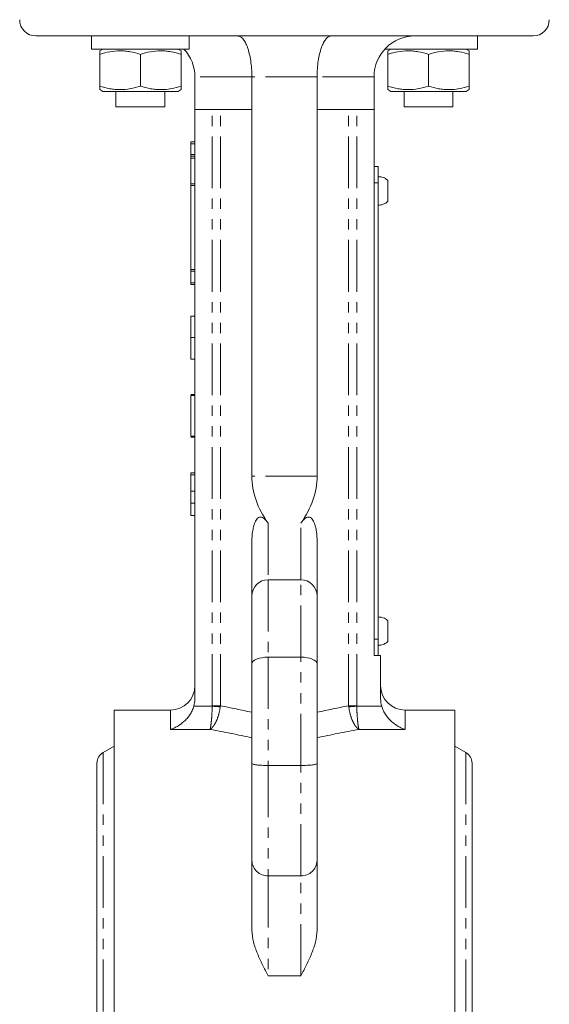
# Model space of a CAD drawing. Header units: millimetres. Extents: x 72 to 468, y 81 to 454.
# Tile 30 of 31: x 400 to 465, y 272 to 393. Entities that reach past the tile are written whole.
import ezdxf

# ---------------------------------------------------------------- set-up
doc = ezdxf.new("R2010")
doc.units = ezdxf.units.MM
doc.linetypes.add('PHANTOM', pattern=[12.7, 6.35, -1.27, 1.27, -1.27, 1.27, -1.27])

msp = doc.modelspace()

# ---------------------------------------------------------------- linework, layer by layer
at = {"color": 7, "linetype": 'Continuous', "lineweight": 15}
for p, q in [((408.96, 390.94), (401.81, 390.94)), ((408.63, 390.94), (408.63, 389.34)), ((412.7, 390.94), (408.96, 390.94)), ((462.81, 390.94), (412.7, 390.94)), ((420.63, 389.34), (420.63, 390.94)), ((455.99, 389.34), (455.99, 390.94)), ((420.63, 389.34), (408.63, 389.34)), ((410.01, 389.34), (409.63, 389.12)), ((419.63, 389.12), (419.26, 389.34)), ((455.99, 389.34), (444.65, 389.34)), ((445.36, 389.34), (444.99, 389.12)), ((454.99, 389.12), (454.61, 389.34)), ((409.63, 388.68), (409.63, 384.8)), ((414.63, 388.68), (414.63, 384.8)), ((419.63, 388.68), (419.63, 384.8)), ((444.99, 388.68), (444.99, 384.8)), ((449.99, 388.68), (449.99, 384.8)), ((454.99, 388.68), (454.99, 384.8)), ((421.31, 385.94), (421.31, 381.94)), ((428.31, 381.94), (428.31, 385.94)), ((436.31, 381.94), (436.31, 385.94)), ((443.31, 381.94), (443.31, 385.94)), ((409.63, 384.36), (410.01, 384.14)), ((410.01, 384.14), (414.63, 384.14)), ((411.63, 384.14), (411.63, 382.24)), ((414.63, 384.14), (419.26, 384.14)), ((417.63, 382.24), (417.63, 384.14)), ((419.26, 384.14), (419.63, 384.36)), ((444.99, 384.36), (445.36, 384.14)), ((445.36, 384.14), (449.99, 384.14)), ((446.99, 384.14), (446.99, 382.24)), ((449.99, 384.14), (454.61, 384.14)), ((452.99, 382.24), (452.99, 384.14)), ((454.61, 384.14), (454.99, 384.36)), ((417.63, 382.24), (411.63, 382.24)), ((421.31, 309.62), (421.31, 381.94)), ((423.45, 381.94), (421.31, 381.94)), ((424.45, 381.94), (423.45, 381.94)), ((428.31, 381.94), (424.45, 381.94)), ((428.31, 336.94), (428.31, 381.94)), ((436.31, 336.94), (436.31, 381.94)), ((440.18, 381.94), (436.31, 381.94)), ((441.18, 381.94), (440.18, 381.94)), ((443.31, 381.94), (441.18, 381.94)), ((443.31, 314.94), (443.31, 381.94)), ((447.2, 382.24), (446.99, 382.24)), ((452.99, 382.24), (447.2, 382.24)), ((420.81, 377.94), (421.31, 377.94)), ((420.81, 377.72), (420.81, 377.94)), ((420.81, 376.41), (420.81, 377.72)), ((420.81, 376.19), (420.81, 376.41)), ((420.81, 376.19), (421.31, 376.19)), ((420.81, 375.97), (420.81, 376.19)), ((420.81, 372.8), (420.81, 375.97)), ((443.81, 374.94), (443.31, 374.94)), ((443.81, 374.94), (443.81, 372.94)), ((420.81, 372.58), (420.81, 372.8)), ((420.81, 362.3), (420.81, 372.58)), ((443.81, 372.94), (443.81, 316.94)), ((420.81, 362.08), (420.81, 362.3)), ((420.81, 360.66), (420.81, 362.08)), ((420.81, 360.44), (420.81, 360.66)), ((420.81, 360.44), (421.31, 360.44)), ((420.81, 356.57), (421.31, 356.57)), ((420.81, 353.94), (421.31, 353.94)), ((420.81, 351.31), (421.31, 351.31)), ((420.81, 346.97), (421.31, 346.97)), ((420.81, 346.84), (420.81, 341.84)), ((420.81, 346.84), (421.31, 346.84)), ((420.81, 341.84), (421.31, 341.84)), ((420.81, 341.71), (421.31, 341.71)), ((420.81, 337.37), (421.31, 337.37)), ((420.81, 337.37), (420.81, 337.1)), ((420.81, 337.1), (421.31, 337.1)), ((420.81, 337.1), (420.81, 335.12)), ((420.81, 335.12), (421.31, 335.12)), ((420.81, 333.64), (421.31, 333.64)), ((420.81, 332.11), (421.31, 332.11)), ((428.31, 322.18), (428.31, 328.94)), ((436.31, 328.94), (436.31, 322.24)), ((434.31, 324.24), (430.31, 324.24)), ((428.31, 313.91), (428.31, 322.24)), ((436.31, 322.24), (436.31, 313.91)), ((443.81, 316.94), (443.81, 314.94)), ((434.31, 314.74), (430.31, 314.74)), ((444.11, 314.94), (443.31, 314.94)), ((444.11, 314.94), (444.11, 309.62)), ((428.31, 301.69), (428.31, 313.91)), ((436.31, 313.91), (436.31, 301.69)), ((418.31, 308.24), (411.41, 308.24)), ((411.41, 308.24), (411.41, 216.24)), ((453.21, 308.24), (447.11, 308.24)), ((453.21, 308.24), (453.21, 216.24)), ((411.41, 303.83), (410.04, 303.04)), ((454.58, 303.04), (453.21, 303.83)), ((409.29, 301.74), (409.29, 222.74)), ((428.31, 289.79), (428.31, 301.69)), ((434.31, 301.45), (430.31, 301.45)), ((436.31, 301.69), (436.31, 289.79)), ((455.33, 222.74), (455.33, 301.74)), ((428.31, 281.25), (428.31, 289.79)), ((436.31, 289.79), (436.31, 281.25))]:
    msp.add_line(p, q, dxfattribs=at)
at = {"color": 8, "linetype": 'PHANTOM', "lineweight": 0}
for p, q in [((428.31, 385.94), (421.31, 385.94)), ((436.31, 385.94), (428.31, 385.94)), ((443.31, 385.94), (436.31, 385.94)), ((423.45, 308.77), (423.45, 381.94)), ((424.45, 308.77), (424.45, 381.94)), ((440.18, 308.77), (440.18, 381.94)), ((441.18, 308.77), (441.18, 381.94)), ((420.81, 377.72), (421.31, 377.72)), ((420.81, 376.41), (421.31, 376.41)), ((420.81, 375.97), (421.31, 375.97)), ((420.81, 372.8), (421.31, 372.8)), ((420.81, 372.58), (421.31, 372.58)), ((443.81, 372.94), (443.31, 372.94)), ((420.81, 362.3), (421.31, 362.3)), ((420.81, 362.08), (421.31, 362.08)), ((420.81, 360.66), (421.31, 360.66)), ((436.31, 336.94), (428.31, 336.94)), ((430.31, 331.17), (430.31, 324.24)), ((434.31, 324.24), (434.31, 331.17)), ((430.31, 324.24), (430.31, 314.74)), ((434.31, 314.74), (434.31, 324.24)), ((443.81, 316.94), (443.31, 316.94)), ((430.31, 314.74), (430.31, 301.45)), ((434.31, 301.45), (434.31, 314.74)), ((418.31, 305.88), (418.31, 308.24)), ((421.18, 308.72), (423.44, 308.72)), ((423.45, 308.77), (424.45, 308.77)), ((440.18, 308.77), (441.18, 308.77)), ((441.18, 308.72), (444.24, 308.72)), ((447.11, 308.24), (447.11, 305.88)), ((423.18, 305.88), (418.31, 305.88)), ((447.11, 305.88), (441.45, 305.88)), ((410.04, 303.04), (410.04, 221.44)), ((454.58, 303.04), (454.58, 221.44)), ((430.31, 301.45), (430.31, 287.91)), ((434.31, 287.91), (434.31, 301.45)), ((434.31, 287.91), (430.31, 287.91)), ((430.31, 287.91), (430.31, 275.63)), ((434.31, 275.63), (434.31, 287.91)), ((434.31, 275.63), (430.31, 275.63))]:
    msp.add_line(p, q, dxfattribs=at)
at = {"color": 8, "linetype": 'PHANTOM', "lineweight": 0, "flags": 128}
for points in [[(423.44, 308.72), (423.57, 308.71), (423.7, 308.7), (423.83, 308.69), (423.95, 308.68), (424.08, 308.67), (424.2, 308.66), (424.32, 308.65), (424.43, 308.64)], [(441.18, 308.72), (441.05, 308.71), (440.92, 308.7), (440.8, 308.69), (440.67, 308.68), (440.55, 308.67), (440.43, 308.66), (440.31, 308.65), (440.19, 308.64)]]:
    msp.add_lwpolyline(points, dxfattribs=at)
at = {"color": 7, "linetype": 'Continuous', "lineweight": 15}
for centre, radius, start, end in [((401.81, 392.94), 2, 180, 270), ((462.81, 392.94), 2, 270, 0), ((448.31, 385.94), 5, 90, 180), ((416.31, 385.94), 5, 0, 42.8436), ((430.31, 322.24), 2, 90, 180), ((434.31, 322.24), 2, 0, 90), ((418.31, 311.24), 3, 270, 0), ((447.11, 311.24), 3, 180, 270), ((410.79, 301.74), 1.5, 120, 180), ((453.83, 301.74), 1.5, 0, 60)]:
    msp.add_arc(centre, radius, start, end, dxfattribs=at)
at = {"color": 8, "linetype": 'PHANTOM', "lineweight": 0}
for centre, start, end in [((430.25, 289.85), 181.906, 271.7869), ((434.37, 289.85), 268.2131, 358.094)]:
    msp.add_arc(centre, 1.94, start, end, dxfattribs=at)
at = {"color": 7, "linetype": 'Continuous', "lineweight": 15}
for centre, major_axis, ratio, start_param, end_param in [((454.29, 336.94), (25.98, 0), 0.57735, 3.141593, 3.536532), ((410.33, 336.94), (25.98, 0), 0.57735, 5.888246, 6.283185), ((430.31, 313.91), (2, 0), 0.414214, 1.570796, 3.141593), ((434.31, 313.91), (2, 0), 0.414214, 0, 1.570796)]:
    msp.add_ellipse(centre, major_axis=major_axis, ratio=ratio, start_param=start_param, end_param=end_param, dxfattribs=at)
at = {"color": 8, "linetype": 'PHANTOM', "lineweight": 0}
for centre, ratio, start_param, end_param in [((397.83, 262.24), 0.57735, 1.203445, 1.251822), ((466.79, 262.24), 0.57735, 1.88977, 1.938147), ((396.33, 262.24), 0.542002, 1.184437, 1.248942), ((468.29, 262.24), 0.542002, 1.892651, 1.957155)]:
    msp.add_ellipse(centre, major_axis=(84.87, 0), ratio=ratio, start_param=start_param, end_param=end_param, dxfattribs=at)
at = {"color": 7, "linetype": 'Continuous', "lineweight": 15}
for points, knots in [([(428.31, 385.94), (428.31, 386.28), (428.3, 386.61), (428.25, 387.27), (428.21, 387.59), (428.12, 388.2), (428.06, 388.49), (427.93, 389.04), (427.86, 389.29), (427.69, 389.75), (427.61, 389.95), (427.42, 390.31), (427.32, 390.45), (427.12, 390.69), (427.02, 390.79), (426.87, 390.88), (426.82, 390.9), (426.71, 390.93), (426.66, 390.94), (426.61, 390.94)], [0, 0, 0, 0, 0.125, 0.125, 0.25, 0.25, 0.375, 0.375, 0.5, 0.5, 0.625, 0.625, 0.75, 0.75, 0.875, 0.875, 0.9375, 0.9375, 1, 1, 1, 1]), ([(436.31, 385.94), (436.31, 386.28), (436.32, 386.61), (436.37, 387.27), (436.41, 387.59), (436.5, 388.2), (436.56, 388.49), (436.69, 389.04), (436.77, 389.29), (436.93, 389.75), (437.02, 389.95), (437.2, 390.31), (437.3, 390.45), (437.5, 390.69), (437.6, 390.79), (437.76, 390.88), (437.81, 390.9), (437.91, 390.93), (437.96, 390.94), (438.01, 390.94)], [0, 0, 0, 0, 0.125, 0.125, 0.25, 0.25, 0.375, 0.375, 0.5, 0.5, 0.625, 0.625, 0.75, 0.75, 0.875, 0.875, 0.9375, 0.9375, 1, 1, 1, 1]), ([(409.63, 388.68), (410.45, 388.95), (411.28, 389.12), (412.34, 389.12), (412.56, 389.11), (412.98, 389.07), (413.19, 389.04), (413.81, 388.93), (414.23, 388.81), (414.63, 388.68)], [0, 0, 0, 0, 0.5, 0.5, 0.625, 0.625, 0.75, 0.75, 1, 1, 1, 1]), ([(409.63, 389.09), (409.63, 389.1), (409.63, 389.12), (409.63, 388.94), (409.63, 388.74), (409.63, 388.68)], [0, 0, 0, 0, 0.222977, 0.734381, 1, 1, 1, 1]), ([(414.63, 388.68), (415.45, 388.95), (416.28, 389.12), (417.34, 389.12), (417.56, 389.11), (417.98, 389.07), (418.19, 389.04), (418.81, 388.93), (419.23, 388.81), (419.63, 388.68)], [0, 0, 0, 0, 0.5, 0.5, 0.625, 0.625, 0.75, 0.75, 1, 1, 1, 1]), ([(419.63, 388.68), (419.63, 388.74), (419.63, 388.94), (419.63, 389.12), (419.63, 389.1), (419.63, 389.09)], [0, 0, 0, 0, 0.26561, 0.7641789, 1, 1, 1, 1]), ([(444.99, 388.68), (445.81, 388.95), (446.63, 389.12), (447.7, 389.12), (447.91, 389.11), (448.33, 389.07), (448.54, 389.04), (449.17, 388.93), (449.58, 388.81), (449.99, 388.68)], [0, 0, 0, 0, 0.5, 0.5, 0.625, 0.625, 0.75, 0.75, 1, 1, 1, 1]), ([(444.99, 389.09), (444.99, 389.1), (444.99, 389.12), (444.99, 388.94), (444.99, 388.74), (444.99, 388.68)], [0, 0, 0, 0, 0.222977, 0.73438, 1, 1, 1, 1]), ([(449.99, 388.68), (450.81, 388.95), (451.63, 389.12), (452.7, 389.12), (452.91, 389.11), (453.33, 389.07), (453.54, 389.04), (454.17, 388.93), (454.58, 388.81), (454.99, 388.68)], [0, 0, 0, 0, 0.5, 0.5, 0.625, 0.625, 0.75, 0.75, 1, 1, 1, 1]), ([(454.99, 388.68), (454.99, 388.74), (454.99, 388.94), (454.99, 389.12), (454.99, 389.1), (454.99, 389.09)], [0, 0, 0, 0, 0.265611, 0.764179, 1, 1, 1, 1]), ([(409.63, 384.8), (409.63, 384.74), (409.63, 384.54), (409.63, 384.36), (409.63, 384.38), (409.63, 384.39)], [0, 0, 0, 0, 0.26561, 0.764179, 1, 1, 1, 1]), ([(414.63, 384.8), (413.82, 384.53), (412.99, 384.36), (411.93, 384.36), (411.71, 384.37), (411.29, 384.41), (411.08, 384.44), (410.46, 384.55), (410.04, 384.67), (409.63, 384.8)], [0, 0, 0, 0, 0.5, 0.5, 0.625, 0.625, 0.75, 0.75, 1, 1, 1, 1]), ([(419.63, 384.8), (418.82, 384.53), (417.99, 384.36), (416.93, 384.36), (416.71, 384.37), (416.29, 384.41), (416.08, 384.44), (415.46, 384.55), (415.04, 384.67), (414.63, 384.8)], [0, 0, 0, 0, 0.5, 0.5, 0.625, 0.625, 0.75, 0.75, 1, 1, 1, 1]), ([(419.63, 384.39), (419.63, 384.38), (419.63, 384.36), (419.63, 384.54), (419.63, 384.74), (419.63, 384.8)], [0, 0, 0, 0, 0.222977, 0.73438, 1, 1, 1, 1]), ([(449.99, 384.8), (449.17, 384.53), (448.34, 384.36), (447.28, 384.36), (447.07, 384.37), (446.65, 384.41), (446.44, 384.44), (445.81, 384.55), (445.4, 384.67), (444.99, 384.8)], [0, 0, 0, 0, 0.5, 0.5, 0.625, 0.625, 0.75, 0.75, 1, 1, 1, 1]), ([(444.99, 384.8), (444.99, 384.74), (444.99, 384.54), (444.99, 384.36), (444.99, 384.38), (444.99, 384.39)], [0, 0, 0, 0, 0.265611, 0.764179, 1, 1, 1, 1]), ([(454.99, 384.8), (454.17, 384.53), (453.34, 384.36), (452.28, 384.36), (452.07, 384.37), (451.65, 384.41), (451.44, 384.44), (450.81, 384.55), (450.4, 384.67), (449.99, 384.8)], [0, 0, 0, 0, 0.5, 0.5, 0.625, 0.625, 0.75, 0.75, 1, 1, 1, 1]), ([(454.99, 384.39), (454.99, 384.38), (454.99, 384.36), (454.99, 384.54), (454.99, 384.74), (454.99, 384.8)], [0, 0, 0, 0, 0.222977, 0.73438, 1, 1, 1, 1]), ([(444.99, 373.2), (444.94, 373.25), (444.76, 373.46), (444.33, 373.65), (443.96, 373.66), (443.81, 373.67)], [0, 0, 0, 0, 0.17003, 0.643299, 1, 1, 1, 1]), ([(445.01, 370.68), (445.01, 370.68), (445.01, 370.66), (445.01, 370.78), (445.01, 371.03), (445.01, 371.39), (445.01, 371.71), (445.01, 372.04), (445.01, 372.37), (445.01, 372.75), (445.01, 373.04), (445.01, 373.19), (445.01, 373.21), (445.01, 373.21)], [0, 0, 0, 0, 0.037601, 0.144878, 0.252155, 0.359432, 0.466709, 0.500327, 0.607603, 0.71488, 0.822157, 0.929434, 1, 1, 1, 1]), ([(443.81, 370.21), (443.87, 370.21), (444.12, 370.18), (444.5, 370.32), (444.85, 370.5), (444.98, 370.65), (445.01, 370.68)], [0, 0, 0, 0, 0.129046, 0.568882, 0.887902, 1, 1, 1, 1]), ([(420.81, 356.57), (420.81, 356.57), (420.81, 356.57), (420.81, 356.55), (420.81, 356.53), (420.81, 356.5), (420.81, 356.46), (420.81, 356.41), (420.81, 356.36), (420.81, 356.29), (420.81, 356.21), (420.81, 356.13), (420.81, 356.04), (420.81, 355.94), (420.81, 355.83), (420.81, 355.71), (420.81, 355.58), (420.81, 355.44), (420.81, 355.3), (420.81, 355.14), (420.81, 354.97), (420.81, 354.79), (420.81, 354.59), (420.81, 354.38), (420.81, 354.16), (420.81, 354.01), (420.81, 353.94)], [0, 0, 0, 0, 0.033788, 0.067194, 0.099862, 0.132567, 0.165151, 0.197913, 0.231319, 0.265083, 0.299255, 0.334399, 0.369943, 0.406284, 0.444064, 0.482998, 0.523354, 0.565537, 0.609613, 0.656391, 0.705885, 0.758325, 0.813832, 0.872795, 0.934722, 1, 1, 1, 1]), ([(420.81, 354.71), (420.81, 354.71), (420.81, 354.71), (420.81, 354.68), (420.81, 354.65), (420.81, 354.6), (420.81, 354.53), (420.81, 354.45), (420.81, 354.36), (420.81, 354.25), (420.81, 354.13), (420.81, 354.01), (420.81, 353.87), (420.81, 353.73), (420.81, 353.57), (420.81, 353.41), (420.81, 353.25), (420.81, 353.13), (420.81, 353.07)], [0, 0, 0, 0, 0.065808, 0.129394, 0.190894, 0.251281, 0.310815, 0.370371, 0.430768, 0.492881, 0.555104, 0.616067, 0.677256, 0.73826, 0.800762, 0.864778, 0.931045, 1, 1, 1, 1]), ([(420.81, 353.94), (420.81, 353.86), (420.81, 353.71), (420.81, 353.49), (420.81, 353.29), (420.81, 353.09), (420.81, 352.91), (420.81, 352.74), (420.81, 352.59), (420.81, 352.44), (420.81, 352.3), (420.81, 352.18), (420.81, 352.06), (420.81, 351.95), (420.81, 351.85), (420.81, 351.75), (420.81, 351.67), (420.81, 351.59), (420.81, 351.53), (420.81, 351.47), (420.81, 351.42), (420.81, 351.38), (420.81, 351.35), (420.81, 351.33), (420.81, 351.31), (420.81, 351.31), (420.81, 351.31)], [0, 0, 0, 0, 0.065063, 0.126773, 0.185516, 0.240765, 0.29298, 0.34225, 0.388919, 0.432776, 0.474628, 0.514775, 0.553606, 0.591426, 0.628028, 0.663804, 0.698984, 0.733591, 0.767628, 0.801208, 0.834264, 0.866981, 0.89972, 0.932702, 0.966176, 1, 1, 1, 1]), ([(420.81, 335.12), (420.81, 335.12), (420.81, 335.12), (420.81, 335.1), (420.81, 335.07), (420.81, 335.02), (420.81, 334.96), (420.81, 334.89), (420.81, 334.8), (420.81, 334.7), (420.81, 334.59), (420.81, 334.47), (420.81, 334.35), (420.81, 334.22), (420.81, 334.08), (420.81, 333.94), (420.81, 333.8), (420.81, 333.69), (420.81, 333.64)], [0, 0, 0, 0, 0.065231, 0.128405, 0.190067, 0.250943, 0.311546, 0.372863, 0.435024, 0.499072, 0.563091, 0.62551, 0.68668, 0.747283, 0.808563, 0.870742, 0.934341, 1, 1, 1, 1]), ([(420.81, 333.64), (420.81, 333.57), (420.81, 333.44), (420.81, 333.24), (420.81, 333.04), (420.81, 332.87), (420.81, 332.7), (420.81, 332.55), (420.81, 332.42), (420.81, 332.31), (420.81, 332.22), (420.81, 332.16), (420.81, 332.12), (420.81, 332.11), (420.81, 332.11)], [0, 0, 0, 0, 0.085948, 0.169125, 0.250399, 0.33229, 0.413364, 0.494172, 0.576022, 0.660757, 0.745783, 0.830044, 0.914028, 1, 1, 1, 1]), ([(428.31, 328.94), (428.31, 329.34), (428.34, 329.74), (428.43, 330.33), (428.46, 330.53), (428.56, 330.91), (428.62, 331.11), (428.74, 331.38), (428.78, 331.47), (428.88, 331.63), (428.94, 331.71), (429.08, 331.84), (429.15, 331.89), (429.33, 331.94), (429.42, 331.93), (429.59, 331.88), (429.67, 331.84), (429.82, 331.73), (429.88, 331.67), (430.08, 331.47), (430.2, 331.32), (430.31, 331.17)], [0, 0, 0, 0, 0.25, 0.25, 0.375, 0.375, 0.5, 0.5, 0.5625, 0.5625, 0.625, 0.625, 0.6875, 0.6875, 0.75, 0.75, 0.8125, 0.8125, 0.875, 0.875, 1, 1, 1, 1]), ([(436.31, 328.94), (436.31, 329.34), (436.29, 329.74), (436.2, 330.33), (436.16, 330.53), (436.07, 330.91), (436.01, 331.11), (435.89, 331.38), (435.84, 331.47), (435.74, 331.63), (435.68, 331.71), (435.55, 331.84), (435.47, 331.89), (435.3, 331.94), (435.21, 331.93), (435.04, 331.88), (434.96, 331.84), (434.81, 331.73), (434.74, 331.67), (434.54, 331.47), (434.42, 331.32), (434.31, 331.17)], [0, 0, 0, 0, 0.25, 0.25, 0.375, 0.375, 0.5, 0.5, 0.5625, 0.5625, 0.625, 0.625, 0.6875, 0.6875, 0.75, 0.75, 0.8125, 0.8125, 0.875, 0.875, 1, 1, 1, 1]), ([(444.99, 319.2), (444.94, 319.25), (444.76, 319.46), (444.33, 319.65), (443.96, 319.66), (443.81, 319.67)], [0, 0, 0, 0, 0.17003, 0.643298, 1, 1, 1, 1]), ([(445.01, 316.68), (445.01, 316.68), (445.01, 316.66), (445.01, 316.78), (445.01, 317.03), (445.01, 317.39), (445.01, 317.71), (445.01, 318.04), (445.01, 318.37), (445.01, 318.75), (445.01, 319.04), (445.01, 319.19), (445.01, 319.21), (445.01, 319.21)], [0, 0, 0, 0, 0.037601, 0.144878, 0.252155, 0.359431, 0.466709, 0.500326, 0.607604, 0.71488, 0.822157, 0.929434, 1, 1, 1, 1]), ([(443.81, 316.21), (443.87, 316.21), (444.12, 316.18), (444.5, 316.32), (444.85, 316.5), (444.98, 316.65), (445.01, 316.68)], [0, 0, 0, 0, 0.129046, 0.568882, 0.887902, 1, 1, 1, 1]), ([(421.18, 308.72), (421.13, 308.53), (421.06, 308.35), (420.89, 307.99), (420.79, 307.82), (420.58, 307.51), (420.47, 307.36), (420.23, 307.09), (420.1, 306.96), (419.71, 306.6), (419.44, 306.41), (419.03, 306.17), (418.88, 306.1), (418.6, 305.97), (418.45, 305.92), (418.31, 305.88)], [0, 0, 0, 0, 0.125, 0.125, 0.25, 0.25, 0.375, 0.375, 0.5, 0.5, 0.75, 0.75, 0.875, 0.875, 1, 1, 1, 1]), ([(444.24, 308.72), (444.3, 308.53), (444.37, 308.35), (444.54, 307.99), (444.63, 307.82), (444.84, 307.51), (444.96, 307.36), (445.2, 307.09), (445.32, 306.96), (445.71, 306.6), (445.98, 306.41), (446.4, 306.17), (446.54, 306.1), (446.83, 305.97), (446.97, 305.92), (447.11, 305.88)], [0, 0, 0, 0, 0.125, 0.125, 0.25, 0.25, 0.375, 0.375, 0.5, 0.5, 0.75, 0.75, 0.875, 0.875, 1, 1, 1, 1]), ([(430.31, 301.45), (430.18, 301.45), (430.05, 301.45), (429.79, 301.46), (429.67, 301.46), (429.42, 301.48), (429.31, 301.48), (429.09, 301.5), (428.99, 301.51), (428.71, 301.54), (428.56, 301.57), (428.36, 301.62), (428.31, 301.66), (428.31, 301.69)], [0, 0, 0, 0, 0.125, 0.125, 0.25, 0.25, 0.375, 0.375, 0.5, 0.5, 0.75, 0.75, 1, 1, 1, 1]), ([(434.31, 301.45), (434.44, 301.45), (434.57, 301.45), (434.83, 301.46), (434.96, 301.46), (435.2, 301.48), (435.32, 301.48), (435.53, 301.5), (435.64, 301.51), (435.91, 301.54), (436.06, 301.57), (436.26, 301.62), (436.31, 301.66), (436.31, 301.69)], [0, 0, 0, 0, 0.125, 0.125, 0.25, 0.25, 0.375, 0.375, 0.5, 0.5, 0.75, 0.75, 1, 1, 1, 1]), ([(428.31, 281.25), (428.31, 280.76), (428.39, 280.28), (428.63, 279.32), (428.8, 278.85), (429.18, 277.92), (429.39, 277.46), (429.73, 276.77), (429.84, 276.54), (430.08, 276.09), (430.19, 275.86), (430.31, 275.63)], [0, 0, 0, 0, 0.25, 0.25, 0.5, 0.5, 0.75, 0.75, 0.875, 0.875, 1, 1, 1, 1]), ([(436.31, 281.25), (436.31, 280.76), (436.24, 280.28), (435.99, 279.32), (435.83, 278.85), (435.45, 277.92), (435.23, 277.46), (434.9, 276.77), (434.78, 276.54), (434.55, 276.09), (434.43, 275.86), (434.31, 275.63)], [0, 0, 0, 0, 0.25, 0.25, 0.5, 0.5, 0.75, 0.75, 0.875, 0.875, 1, 1, 1, 1])]:
    msp.add_open_spline(points, degree=3, knots=knots, dxfattribs=at)
for points in [[(421.31, 309.62), (421.31, 309.31), (421.27, 309.02), (421.18, 308.72)], [(444.24, 308.72), (444.15, 309.02), (444.11, 309.31), (444.11, 309.62)]]:
    msp.add_open_spline(points, degree=3, dxfattribs=at)
at = {"color": 8, "linetype": 'PHANTOM', "lineweight": 0}
for points in [[(423.44, 308.72), (423.43, 308.41), (423.42, 308.1), (423.39, 307.5), (423.37, 307.22), (423.33, 306.84), (423.32, 306.72), (423.29, 306.5), (423.28, 306.4), (423.25, 306.22), (423.24, 306.13), (423.21, 305.99), (423.19, 305.93), (423.18, 305.88)], [(424.43, 308.64), (424.39, 308.32), (424.32, 308.02), (424.16, 307.43), (424.06, 307.16), (423.9, 306.79), (423.84, 306.68), (423.71, 306.46), (423.65, 306.37), (423.52, 306.19), (423.45, 306.11), (423.32, 305.98), (423.25, 305.92), (423.18, 305.88)], [(440.19, 308.64), (440.24, 308.32), (440.3, 308.02), (440.46, 307.43), (440.56, 307.16), (440.73, 306.79), (440.79, 306.68), (440.91, 306.46), (440.97, 306.37), (441.1, 306.19), (441.17, 306.11), (441.31, 305.98), (441.38, 305.92), (441.45, 305.88)], [(441.18, 308.72), (441.19, 308.41), (441.2, 308.1), (441.24, 307.5), (441.26, 307.22), (441.29, 306.84), (441.31, 306.72), (441.33, 306.5), (441.35, 306.4), (441.37, 306.22), (441.39, 306.13), (441.42, 305.99), (441.43, 305.93), (441.45, 305.88)]]:
    msp.add_open_spline(points, degree=3, knots=[0, 0, 0, 0, 0.25, 0.25, 0.5, 0.5, 0.625, 0.625, 0.75, 0.75, 0.875, 0.875, 1, 1, 1, 1], dxfattribs=at)
for points in [[(423.44, 308.72), (423.45, 308.74), (423.45, 308.75), (423.45, 308.77)], [(424.45, 308.77), (424.44, 308.72), (424.44, 308.68), (424.43, 308.64)], [(440.18, 308.77), (440.18, 308.72), (440.19, 308.68), (440.19, 308.64)], [(441.18, 308.77), (441.18, 308.75), (441.18, 308.74), (441.18, 308.72)]]:
    msp.add_open_spline(points, degree=3, dxfattribs=at)

doc.saveas('drawing.dxf')
